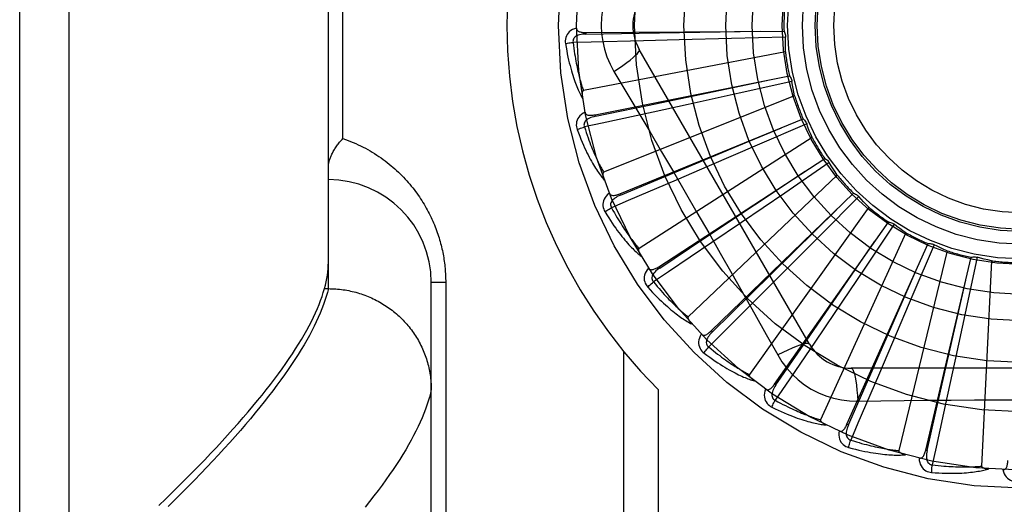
# Model space of a CAD drawing. Header units: inches. Extents: x 0 to 227, y 0 to 147.
# Tile 48 of 256: x 41.785 to 42.383, y 40.743 to 41.038. Entities that reach past the tile are written whole.
import ezdxf

# ---------------------------------------------------------------- set-up
doc = ezdxf.new("R2010")
doc.units = ezdxf.units.IN
doc.header["$LTSCALE"] = 12.466667
doc.header["$MEASUREMENT"] = 0
doc.linetypes.add('HIDDEN', pattern=[0.2, 0.1, -0.1])
doc.layers.add('LEFTHAND_DOOR_ASSEMBLY', color=7, linetype='CONTINUOUS')

msp = doc.modelspace()

# ---------------------------------------------------------------- linework, layer by layer
at = {"layer": 'LEFTHAND_DOOR_ASSEMBLY', "color": 8, "linetype": 'HIDDEN'}
for p, q in [((41.81516, 40.47773), (41.81516, 41.59087)), ((41.78516, 40.50712), (41.78516, 41.56148)), ((41.97266, 40.87427), (41.97266, 41.19432)), ((41.98145, 40.96555), (41.98145, 41.10305)), ((42.1291, 41.02996), (42.24945, 41.03077)), ((42.1291, 41.02996), (42.12911, 41.029)), ((42.18578, 41.02545), (42.16404, 41.02491)), ((42.21757, 41.02628), (42.18578, 41.02545)), ((42.25035, 41.0272), (42.21757, 41.02628)), ((42.26496, 40.84055), (42.16152, 41.01972)), ((42.2503, 41.01831), (42.12759, 40.99466)), ((42.13471, 40.97997), (42.25273, 41.00354)), ((42.14617, 41.00626), (42.15344, 40.99409)), ((42.25428, 41.00021), (42.22227, 40.9931)), ((42.25592, 40.99147), (42.1399, 40.94502)), ((42.22227, 40.9931), (42.19122, 40.98627)), ((42.19122, 40.98627), (42.16996, 40.98162)), ((42.13471, 40.97997), (42.13489, 40.97903)), ((42.14967, 40.93194), (42.26109, 40.97743)), ((42.22833, 40.96384), (42.24794, 40.97208)), ((42.26325, 40.97445), (42.23316, 40.96141)), ((42.26651, 40.96617), (42.16138, 40.89861)), ((42.15003, 40.93106), (42.22833, 40.96384)), ((42.23316, 40.96141), (42.20397, 40.94882)), ((42.17345, 40.88762), (42.27425, 40.95337)), ((42.20397, 40.94882), (42.18398, 40.94024)), ((42.27694, 40.95085), (42.24986, 40.93235)), ((42.2817, 40.94334), (42.19126, 40.8571)), ((42.14967, 40.93194), (42.15003, 40.93106)), ((42.20519, 40.84859), (42.29173, 40.93223)), ((42.24986, 40.93235), (42.22357, 40.91446)), ((42.29484, 40.93027), (42.27175, 40.90698)), ((42.30094, 40.92379), (42.22845, 40.822)), ((42.22357, 40.91446), (42.20557, 40.90226)), ((42.24374, 40.81628), (42.31289, 40.91478)), ((42.31631, 40.91344), (42.29805, 40.88621)), ((42.27175, 40.90698), (42.24932, 40.88444)), ((42.32353, 40.90824), (42.27161, 40.79457)), ((42.28771, 40.79185), (42.33696, 40.90166)), ((42.34058, 40.90099), (42.3278, 40.87079)), ((42.34865, 40.89725), (42.31919, 40.7758)), ((42.33551, 40.77618), (42.36309, 40.89332)), ((42.36677, 40.89335), (42.35994, 40.86128)), ((42.17345, 40.88762), (42.17397, 40.88681)), ((42.3754, 40.89121), (42.36946, 40.76638)), ((42.24932, 40.88444), (42.23395, 40.86904)), ((42.29805, 40.88621), (42.28029, 40.85983)), ((42.04395, 40.87805), (42.03516, 40.87805)), ((42.03516, 40.53768), (42.03516, 40.87805)), ((42.04395, 40.87805), (42.04395, 40.5968)), ((41.96961, 40.87194), (41.97029, 40.87427)), ((41.97029, 40.87427), (41.97266, 40.87427)), ((41.97266, 40.87427), (41.9738, 40.87426)), ((42.3278, 40.87079), (42.31536, 40.84153)), ((42.28029, 40.85983), (42.26812, 40.84181)), ((42.35994, 40.86128), (42.35326, 40.83019)), ((42.20519, 40.84859), (42.20585, 40.8479)), ((42.31536, 40.84153), (42.30681, 40.82152)), ((42.15187, 40.83632), (42.15187, 40.5643)), ((42.35326, 40.83019), (42.34865, 40.80893)), ((42.4971, 40.82597), (42.29022, 40.82597)), ((42.24374, 40.81628), (42.24452, 40.81573)), ((42.17309, 40.81293), (42.17309, 40.5643)), ((42.2942, 40.80594), (42.30837, 40.80615)), ((42.28771, 40.79185), (42.28858, 40.79145)), ((42.33551, 40.77618), (42.33644, 40.77596))]:
    msp.add_line(p, q, dxfattribs=at)
for points in [[(42.14617, 41.06234), (42.14383, 41.05798), (42.1419, 41.05346), (42.14038, 41.04879), (42.13929, 41.04401), (42.13864, 41.03917), (42.13842, 41.0343)], [(42.1234, 41.03265), (42.12211, 41.03222), (42.12095, 41.03171), (42.11993, 41.0311), (42.11904, 41.0304), (42.1183, 41.02962), (42.11769, 41.02877), (42.11723, 41.02785), (42.11689, 41.02689), (42.11669, 41.02592), (42.1166, 41.02496), (42.11661, 41.02407), (42.1167, 41.02321)], [(42.1234, 41.03266), (42.12344, 41.0322), (42.12357, 41.03178), (42.12378, 41.03142), (42.12406, 41.0311), (42.12439, 41.03083), (42.12477, 41.03061), (42.1252, 41.03043), (42.12568, 41.03028), (42.12618, 41.03017), (42.12672, 41.03009), (42.12729, 41.03003), (42.12787, 41.02999), (42.12848, 41.02996), (42.1291, 41.02996)], [(42.12911, 41.029), (42.16138, 41.02949), (42.23525, 41.03069)], [(42.13842, 41.0343), (42.13864, 41.02942), (42.1393, 41.02459), (42.14038, 41.01981), (42.14189, 41.01514), (42.14382, 41.01062), (42.14617, 41.00626)], [(42.24945, 41.03077), (42.24974, 41.03022), (42.24997, 41.02965), (42.25015, 41.02905), (42.25028, 41.02843), (42.25034, 41.02782), (42.25035, 41.0272)], [(42.12911, 41.029), (42.12807, 41.02896), (42.12709, 41.02888), (42.12617, 41.02874), (42.12531, 41.02856), (42.1245, 41.02832), (42.12377, 41.02803), (42.1231, 41.02767), (42.12252, 41.02727), (42.12205, 41.0268), (42.12168, 41.02628), (42.12143, 41.02571), (42.12129, 41.02511), (42.12125, 41.02452), (42.12132, 41.02393)], [(42.16404, 41.02491), (42.13236, 41.02418), (42.12132, 41.02394)], [(42.2503, 41.01831), (42.25026, 41.02054), (42.25026, 41.02276), (42.25029, 41.02498), (42.25035, 41.0272)], [(42.1167, 41.02321), (42.11731, 41.02334), (42.11801, 41.02347), (42.11877, 41.02359), (42.11958, 41.02371), (42.12044, 41.02383), (42.12132, 41.02394)], [(42.1167, 41.02321), (42.11707, 41.02101), (42.11744, 41.01892), (42.11783, 41.01692), (42.11823, 41.01501), (42.11863, 41.0132), (42.11904, 41.01147), (42.11946, 41.00982), (42.11987, 41.00825), (42.1203, 41.00676), (42.12072, 41.00533), (42.12114, 41.00398), (42.12156, 41.00268), (42.12197, 41.00145), (42.12239, 41.00027), (42.1228, 40.99915), (42.1232, 40.99809), (42.1236, 40.99707), (42.124, 40.99611), (42.1244, 40.99519), (42.1248, 40.99432), (42.12519, 40.99349), (42.12557, 40.99271), (42.12595, 40.99196), (42.12632, 40.99125), (42.12669, 40.99058), (42.12706, 40.98994)], [(42.12132, 41.02394), (42.12154, 41.0221), (42.12177, 41.02034), (42.12201, 41.01866), (42.12225, 41.01704), (42.1225, 41.0155), (42.12275, 41.01403), (42.123, 41.01261), (42.12326, 41.01126), (42.12351, 41.00996), (42.12377, 41.00872), (42.12402, 41.00754), (42.12428, 41.0064), (42.12453, 41.00531), (42.12478, 41.00426), (42.12503, 41.00326), (42.12528, 41.0023), (42.12552, 41.00138), (42.12577, 41.0005), (42.126, 40.99966), (42.12624, 40.99885), (42.12647, 40.99807), (42.1267, 40.99733), (42.12693, 40.99662), (42.12715, 40.99594), (42.12737, 40.99528), (42.12759, 40.99466)], [(42.14617, 41.00625), (42.149, 41.00812), (42.15164, 41.00993), (42.15398, 41.01163), (42.15606, 41.01324), (42.15786, 41.01474), (42.15934, 41.0161), (42.16047, 41.0173), (42.16122, 41.01832), (42.16158, 41.01913), (42.16152, 41.01972)], [(42.13489, 40.97903), (42.16648, 40.98562), (42.2388, 41.00078)], [(42.25273, 41.00354), (42.25311, 41.00306), (42.25345, 41.00254), (42.25374, 41.00198), (42.25398, 41.0014), (42.25416, 41.00081), (42.25428, 41.00021)], [(42.25592, 40.99147), (42.25546, 40.99365), (42.25503, 40.99583), (42.25464, 40.99802), (42.25428, 41.00021)], [(42.12759, 40.99466), (42.12743, 40.99459), (42.12729, 40.99449), (42.12718, 40.99436), (42.12709, 40.99419), (42.12701, 40.99401), (42.12696, 40.99381), (42.12691, 40.9936), (42.12688, 40.99338), (42.12685, 40.99314), (42.12683, 40.9929), (42.12682, 40.99265), (42.12682, 40.99239), (42.12683, 40.99212), (42.12684, 40.99184), (42.12686, 40.99156), (42.12688, 40.99126), (42.12691, 40.99095), (42.12695, 40.99063), (42.127, 40.9903), (42.12705, 40.98995)], [(42.15344, 40.99409), (42.16787, 40.96971), (42.17509, 40.95747), (42.18228, 40.94519), (42.18945, 40.9329), (42.19659, 40.92058), (42.2037, 40.90824), (42.21076, 40.89588), (42.21779, 40.8835)], [(42.12859, 40.98153), (42.12741, 40.98087), (42.12637, 40.98014), (42.12548, 40.97935), (42.12474, 40.9785), (42.12416, 40.97759), (42.12373, 40.97664), (42.12344, 40.97565), (42.1233, 40.97465), (42.12328, 40.97365), (42.12338, 40.9727), (42.12355, 40.97182), (42.12381, 40.971)], [(42.13489, 40.97903), (42.13388, 40.97879), (42.13294, 40.97853), (42.13206, 40.97822), (42.13124, 40.97788), (42.1305, 40.97749), (42.12983, 40.97706), (42.12924, 40.97659), (42.12875, 40.97608), (42.12838, 40.97553), (42.12811, 40.97495), (42.12798, 40.97434), (42.12795, 40.97373), (42.12802, 40.97314), (42.1282, 40.97258)], [(42.16996, 40.98162), (42.139, 40.97491), (42.1282, 40.97258)], [(42.12859, 40.98154), (42.12873, 40.9811), (42.12893, 40.98071), (42.1292, 40.98039), (42.12953, 40.98013), (42.12991, 40.97993), (42.13033, 40.97979), (42.13079, 40.97969), (42.13128, 40.97964), (42.1318, 40.97963), (42.13234, 40.97965), (42.13291, 40.97969), (42.13349, 40.97976), (42.13409, 40.97986), (42.13471, 40.97997)], [(42.26109, 40.97743), (42.26157, 40.97702), (42.262, 40.97658), (42.26239, 40.97609), (42.26273, 40.97556), (42.26302, 40.97502), (42.26325, 40.97445)], [(42.12381, 40.971), (42.12438, 40.97124), (42.12504, 40.97149), (42.12576, 40.97176), (42.12654, 40.97203), (42.12736, 40.97231), (42.1282, 40.97258)], [(42.12381, 40.971), (42.12458, 40.96891), (42.12535, 40.96692), (42.12611, 40.96503), (42.12685, 40.96323), (42.12759, 40.96153), (42.12832, 40.95991), (42.12904, 40.95837), (42.12975, 40.95691), (42.13045, 40.95552), (42.13113, 40.9542), (42.1318, 40.95295), (42.13246, 40.95176), (42.1331, 40.95063), (42.13373, 40.94955), (42.13434, 40.94853), (42.13494, 40.94756), (42.13553, 40.94664), (42.13611, 40.94576), (42.13667, 40.94494), (42.13722, 40.94416), (42.13776, 40.94342), (42.13829, 40.94272), (42.1388, 40.94206), (42.1393, 40.94144), (42.13979, 40.94084), (42.14027, 40.94029)], [(42.1282, 40.97258), (42.12877, 40.97082), (42.12933, 40.96914), (42.12988, 40.96753), (42.13042, 40.96599), (42.13096, 40.96452), (42.13148, 40.96312), (42.132, 40.96178), (42.1325, 40.9605), (42.133, 40.95928), (42.13349, 40.95811), (42.13396, 40.95699), (42.13443, 40.95592), (42.13488, 40.9549), (42.13533, 40.95392), (42.13576, 40.95298), (42.13619, 40.95209), (42.1366, 40.95123), (42.137, 40.95041), (42.1374, 40.94963), (42.13778, 40.94888), (42.13816, 40.94816), (42.13852, 40.94747), (42.13888, 40.94682), (42.13923, 40.94619), (42.13957, 40.94559), (42.1399, 40.94502)], [(42.26651, 40.96617), (42.26565, 40.96823), (42.26482, 40.97029), (42.26402, 40.97236), (42.26325, 40.97445)], [(41.97266, 40.94795), (41.97267, 40.94835), (41.97269, 40.94876), (41.97272, 40.94918), (41.97277, 40.94961), (41.97284, 40.95005), (41.97292, 40.9505), (41.97301, 40.95096), (41.97312, 40.95143), (41.97324, 40.95191), (41.97338, 40.9524), (41.97354, 40.95289), (41.97371, 40.95339), (41.9739, 40.9539), (41.97411, 40.95442), (41.97433, 40.95495), (41.97457, 40.95548), (41.97482, 40.95601), (41.97509, 40.95655), (41.97538, 40.9571), (41.97568, 40.95765), (41.976, 40.9582), (41.97633, 40.95876), (41.97668, 40.95932), (41.97704, 40.95989), (41.97742, 40.96045), (41.97781, 40.96102), (41.97822, 40.96159), (41.97864, 40.96216), (41.97908, 40.96272), (41.97953, 40.96329), (41.97999, 40.96386), (41.98046, 40.96442), (41.98095, 40.96499), (41.98145, 40.96555)], [(41.98145, 40.96555), (41.98305, 40.96498), (41.98463, 40.96439), (41.98619, 40.96378), (41.98774, 40.96313), (41.98926, 40.96247), (41.99077, 40.96178), (41.99225, 40.96106), (41.99372, 40.96032), (41.99517, 40.95957), (41.99659, 40.95879), (41.99799, 40.95799), (41.99937, 40.95717), (42.00073, 40.95633), (42.00206, 40.95547), (42.00338, 40.9546), (42.00467, 40.95371), (42.00593, 40.9528), (42.00718, 40.95188), (42.0084, 40.95094), (42.00959, 40.94999), (42.01077, 40.94902), (42.01192, 40.94805), (42.01304, 40.94706), (42.01415, 40.94606), (42.01523, 40.94504), (42.01628, 40.94402), (42.01732, 40.94299), (42.01833, 40.94195), (42.01932, 40.9409), (42.02028, 40.93984), (42.02122, 40.93877), (42.02214, 40.9377), (42.02304, 40.93662), (42.02391, 40.93554), (42.02477, 40.93444), (42.0256, 40.93335), (42.02641, 40.93225), (42.0272, 40.93114), (42.02796, 40.93003), (42.02871, 40.92891), (42.02943, 40.92779), (42.03014, 40.92667), (42.03082, 40.92555), (42.03148, 40.92442), (42.03213, 40.92329), (42.03275, 40.92216), (42.03336, 40.92102), (42.03394, 40.91989), (42.03451, 40.91875), (42.03506, 40.91761), (42.03559, 40.91647), (42.0361, 40.91533), (42.0366, 40.91418), (42.03707, 40.91304), (42.03753, 40.9119), (42.03797, 40.91077), (42.03839, 40.90963), (42.03879, 40.9085), (42.03918, 40.90737), (42.03954, 40.90625), (42.0399, 40.90513), (42.04023, 40.90401), (42.04055, 40.9029), (42.04085, 40.90179), (42.04113, 40.90069), (42.04141, 40.89959), (42.04166, 40.89849), (42.0419, 40.8974), (42.04213, 40.89631), (42.04234, 40.89522), (42.04254, 40.89414), (42.04272, 40.89306), (42.04289, 40.89198), (42.04305, 40.8909), (42.04319, 40.88983), (42.04333, 40.88876), (42.04344, 40.88769), (42.04355, 40.88662), (42.04364, 40.88555), (42.04372, 40.88449), (42.04379, 40.88343), (42.04385, 40.88236), (42.04389, 40.8813), (42.04392, 40.88022), (42.04394, 40.87914), (42.04395, 40.87805)], [(42.27425, 40.95337), (42.27479, 40.95306), (42.2753, 40.9527), (42.27578, 40.95229), (42.27621, 40.95184), (42.2766, 40.95136), (42.27694, 40.95085)], [(42.2817, 40.94334), (42.28047, 40.94519), (42.27926, 40.94706), (42.27808, 40.94895), (42.27694, 40.95085)], [(42.1399, 40.94502), (42.13975, 40.94493), (42.13964, 40.9448), (42.13955, 40.94465), (42.1395, 40.94447), (42.13946, 40.94427), (42.13944, 40.94407), (42.13943, 40.94385), (42.13944, 40.94363), (42.13946, 40.94339), (42.13949, 40.94315), (42.13953, 40.9429), (42.13958, 40.94265), (42.13963, 40.94238), (42.13969, 40.94211), (42.13977, 40.94184), (42.13985, 40.94155), (42.13994, 40.94125), (42.14003, 40.94094), (42.14013, 40.94066), (42.14023, 40.94038)], [(42.17397, 40.88681), (42.20085, 40.90467), (42.26235, 40.94562)], [(42.18398, 40.94024), (42.15484, 40.92779), (42.14468, 40.92346)], [(42.14337, 40.93232), (42.14233, 40.93145), (42.14145, 40.93054), (42.14073, 40.92959), (42.14016, 40.92862), (42.13976, 40.92762), (42.13951, 40.9266), (42.13943, 40.92557), (42.13947, 40.92456), (42.13965, 40.92358), (42.13992, 40.92266), (42.14025, 40.92183), (42.14066, 40.92107)], [(42.14337, 40.93233), (42.14358, 40.93192), (42.14385, 40.93158), (42.14418, 40.93132), (42.14456, 40.93112), (42.14496, 40.931), (42.1454, 40.93094), (42.14587, 40.93093), (42.14636, 40.93097), (42.14688, 40.93106), (42.14741, 40.93118), (42.14796, 40.93133), (42.14851, 40.93151), (42.14909, 40.93172), (42.14967, 40.93194)], [(42.15003, 40.93105), (42.14908, 40.93063), (42.1482, 40.93019), (42.1474, 40.92973), (42.14666, 40.92923), (42.146, 40.92871), (42.14543, 40.92816), (42.14494, 40.92759), (42.14456, 40.927), (42.14429, 40.92639), (42.14414, 40.92577), (42.14412, 40.92515), (42.14421, 40.92454), (42.1444, 40.92398), (42.14468, 40.92346)], [(42.29173, 40.93223), (42.29232, 40.93203), (42.29288, 40.93178), (42.29342, 40.93147), (42.29394, 40.93111), (42.29441, 40.93071), (42.29484, 40.93027)], [(42.30094, 40.92379), (42.29937, 40.92538), (42.29784, 40.92699), (42.29632, 40.92862), (42.29484, 40.93027)], [(42.14066, 40.92107), (42.14118, 40.92141), (42.14178, 40.92179), (42.14244, 40.92219), (42.14315, 40.92261), (42.14391, 40.92304), (42.14468, 40.92346)], [(42.14468, 40.92346), (42.14557, 40.92184), (42.14644, 40.92029), (42.14728, 40.91881), (42.14811, 40.91741), (42.14891, 40.91607), (42.14969, 40.91479), (42.15045, 40.91357), (42.15119, 40.91241), (42.15191, 40.9113), (42.15261, 40.91025), (42.15329, 40.90924), (42.15395, 40.90828), (42.15459, 40.90736), (42.15521, 40.90648), (42.15581, 40.90565), (42.1564, 40.90485), (42.15696, 40.90408), (42.15752, 40.90336), (42.15805, 40.90266), (42.15857, 40.902), (42.15908, 40.90136), (42.15956, 40.90076), (42.16004, 40.90018), (42.1605, 40.89963), (42.16095, 40.89911), (42.16138, 40.89861)], [(42.14066, 40.92107), (42.14182, 40.91917), (42.14295, 40.91736), (42.14405, 40.91565), (42.14513, 40.91402), (42.14617, 40.91249), (42.1472, 40.91104), (42.1482, 40.90966), (42.14917, 40.90836), (42.15011, 40.90713), (42.15103, 40.90597), (42.15193, 40.90486), (42.1528, 40.90382), (42.15364, 40.90283), (42.15446, 40.90189), (42.15526, 40.901), (42.15603, 40.90016), (42.15679, 40.89937), (42.15752, 40.89862), (42.15823, 40.89792), (42.15891, 40.89726), (42.15958, 40.89663), (42.16023, 40.89605), (42.16086, 40.89549), (42.16147, 40.89498), (42.16206, 40.89449), (42.16264, 40.89403)], [(42.20585, 40.8479), (42.22886, 40.87053), (42.2815, 40.92237)], [(42.31289, 40.91478), (42.3135, 40.9147), (42.3141, 40.91456), (42.3147, 40.91436), (42.31527, 40.9141), (42.31581, 40.9138), (42.31631, 40.91344)], [(42.32353, 40.90824), (42.32169, 40.90951), (42.31988, 40.91079), (42.31808, 40.91211), (42.31631, 40.91344)], [(42.20557, 40.90226), (42.17931, 40.88452), (42.17015, 40.87834)], [(42.24452, 40.81573), (42.26284, 40.8423), (42.30471, 40.90317)], [(42.33696, 40.90166), (42.33758, 40.90169), (42.3382, 40.90166), (42.33882, 40.90158), (42.33943, 40.90144), (42.34002, 40.90124), (42.34058, 40.90099)], [(42.34865, 40.89725), (42.34661, 40.89814), (42.34458, 40.89906), (42.34257, 40.90001), (42.34058, 40.90099)], [(42.16138, 40.89861), (42.16126, 40.89849), (42.16116, 40.89835), (42.16111, 40.89818), (42.16109, 40.89799), (42.16109, 40.89779), (42.16111, 40.89759), (42.16114, 40.89737), (42.1612, 40.89715), (42.16126, 40.89693), (42.16133, 40.8967), (42.16142, 40.89646), (42.16151, 40.89622), (42.16162, 40.89597), (42.16173, 40.89572), (42.16185, 40.89546), (42.16199, 40.89519), (42.16213, 40.89492), (42.16228, 40.89463), (42.16245, 40.89434), (42.16264, 40.89403)], [(42.36309, 40.89332), (42.36369, 40.89347), (42.36431, 40.89357), (42.36493, 40.8936), (42.36556, 40.89357), (42.36617, 40.89349), (42.36677, 40.89335)], [(42.3754, 40.89121), (42.37323, 40.8917), (42.37106, 40.89222), (42.36891, 40.89277), (42.36677, 40.89335)], [(41.97029, 40.87427), (41.97085, 40.8764), (41.97133, 40.87848), (41.97174, 40.88053), (41.97207, 40.88255), (41.97233, 40.88453), (41.97251, 40.88647), (41.97262, 40.88838), (41.97266, 40.89025)], [(42.16719, 40.8868), (42.16748, 40.88644), (42.16781, 40.88616), (42.16818, 40.88596), (42.16859, 40.88585), (42.16901, 40.8858), (42.16945, 40.88582), (42.16991, 40.8859), (42.17039, 40.88604), (42.17088, 40.88622), (42.17138, 40.88644), (42.17188, 40.88669), (42.1724, 40.88698), (42.17292, 40.88728), (42.17345, 40.88762)], [(42.28858, 40.79145), (42.30154, 40.82101), (42.33113, 40.88871)], [(42.16719, 40.8868), (42.16634, 40.88574), (42.16565, 40.88468), (42.16511, 40.88362), (42.16475, 40.88255), (42.16454, 40.88149), (42.16449, 40.88045), (42.1646, 40.87942), (42.16484, 40.87843), (42.16519, 40.87751), (42.16563, 40.87666), (42.16612, 40.8759), (42.16666, 40.87524)], [(42.17397, 40.88681), (42.17312, 40.88622), (42.17234, 40.88562), (42.17164, 40.88501), (42.17101, 40.88439), (42.17046, 40.88375), (42.17, 40.88311), (42.16963, 40.88245), (42.16937, 40.88179), (42.16922, 40.88114), (42.16919, 40.88051), (42.16929, 40.87989), (42.16949, 40.87931), (42.16978, 40.8788), (42.17016, 40.87834)], [(42.21779, 40.8835), (42.23176, 40.85875), (42.2387, 40.84641), (42.24563, 40.83399)], [(42.16666, 40.87524), (42.16711, 40.87567), (42.16762, 40.87615), (42.16819, 40.87667), (42.16881, 40.87721), (42.16948, 40.87778), (42.17015, 40.87834)], [(42.16666, 40.87524), (42.16816, 40.87359), (42.16961, 40.87202), (42.17102, 40.87055), (42.17238, 40.86916), (42.1737, 40.86785), (42.17498, 40.86662), (42.17622, 40.86546), (42.17742, 40.86437), (42.17858, 40.86334), (42.17971, 40.86237), (42.18079, 40.86145), (42.18185, 40.86059), (42.18286, 40.85978), (42.18385, 40.85901), (42.1848, 40.85829), (42.18571, 40.85761), (42.1866, 40.85698), (42.18746, 40.85638), (42.18829, 40.85583), (42.18909, 40.85531), (42.18987, 40.85482), (42.19062, 40.85437), (42.19134, 40.85395), (42.19203, 40.85355), (42.19271, 40.85318), (42.19336, 40.85284)], [(42.17015, 40.87834), (42.17133, 40.87692), (42.17248, 40.87556), (42.17359, 40.87427), (42.17466, 40.87305), (42.17571, 40.87188), (42.17671, 40.87078), (42.17769, 40.86973), (42.17864, 40.86873), (42.17955, 40.86777), (42.18044, 40.86687), (42.1813, 40.86601), (42.18213, 40.86519), (42.18293, 40.86441), (42.18371, 40.86367), (42.18446, 40.86296), (42.18518, 40.86228), (42.18589, 40.86164), (42.18657, 40.86103), (42.18722, 40.86045), (42.18786, 40.8599), (42.18847, 40.85937), (42.18907, 40.85887), (42.18964, 40.85839), (42.1902, 40.85794), (42.19074, 40.85751), (42.19126, 40.8571)], [(42.33644, 40.77596), (42.34357, 40.80743), (42.35982, 40.8795)], [(41.8696, 40.74238), (41.87387, 40.7465), (41.87804, 40.75058), (41.88212, 40.7546), (41.88611, 40.75858), (41.89001, 40.76252), (41.89381, 40.76641), (41.89753, 40.77025), (41.90115, 40.77405), (41.90468, 40.77781), (41.90812, 40.78152), (41.91146, 40.78518), (41.91472, 40.7888), (41.91789, 40.79237), (41.92096, 40.79589), (41.92395, 40.79938), (41.92684, 40.80281), (41.92965, 40.8062), (41.93236, 40.80955), (41.93498, 40.81285), (41.93752, 40.81611), (41.93996, 40.81932), (41.94232, 40.82248), (41.94459, 40.82561), (41.94676, 40.82868), (41.94885, 40.83172), (41.95085, 40.83471), (41.95276, 40.83765), (41.95459, 40.84055), (41.95632, 40.84341), (41.95797, 40.84622), (41.95952, 40.84899), (41.961, 40.85171), (41.96238, 40.85439), (41.96367, 40.85703), (41.96488, 40.85962), (41.966, 40.86217), (41.96703, 40.86468), (41.96798, 40.86714), (41.96884, 40.86956), (41.96961, 40.87194)], [(41.97266, 40.87427), (41.97205, 40.87191), (41.97135, 40.8695), (41.97057, 40.86705), (41.9697, 40.86456), (41.96874, 40.86202), (41.96769, 40.85944), (41.96655, 40.85682), (41.96533, 40.85415), (41.96401, 40.85144), (41.96261, 40.84869), (41.96112, 40.84589), (41.95955, 40.84305), (41.95788, 40.84016), (41.95613, 40.83724), (41.95429, 40.83426), (41.95236, 40.83125), (41.95034, 40.82819), (41.94823, 40.82509), (41.94603, 40.82194), (41.94375, 40.81875), (41.94138, 40.81552), (41.93891, 40.81224), (41.93636, 40.80892), (41.93373, 40.80556), (41.931, 40.80215), (41.92818, 40.7987), (41.92527, 40.79521), (41.92228, 40.79167), (41.9192, 40.78809), (41.91602, 40.78447), (41.91276, 40.7808), (41.90941, 40.77709), (41.90597, 40.77334), (41.90245, 40.76955), (41.89883, 40.76571), (41.89513, 40.76183), (41.89133, 40.75791), (41.88745, 40.75395), (41.88348, 40.74994), (41.87942, 40.7459), (41.87527, 40.74181)], [(41.9738, 40.87426), (41.97493, 40.87423), (41.97606, 40.87418), (41.97718, 40.87411), (41.97831, 40.87402), (41.97943, 40.87391), (41.98055, 40.87378), (41.98167, 40.87363), (41.98278, 40.87346), (41.9839, 40.87328), (41.985, 40.87307), (41.98611, 40.87284), (41.98721, 40.87259), (41.9883, 40.87233), (41.98939, 40.87204), (41.99048, 40.87173), (41.99155, 40.87141), (41.99263, 40.87107), (41.99369, 40.8707), (41.99475, 40.87032), (41.9958, 40.86992), (41.99685, 40.8695), (41.99788, 40.86907), (41.99891, 40.86861), (41.99993, 40.86814), (42.00094, 40.86765), (42.00194, 40.86714), (42.00294, 40.86661), (42.00392, 40.86607), (42.00489, 40.86551), (42.00585, 40.86493), (42.0068, 40.86433), (42.00774, 40.86372), (42.00867, 40.86309), (42.00959, 40.86245), (42.01049, 40.86179), (42.01138, 40.86111), (42.01226, 40.86042), (42.01313, 40.85971), (42.01398, 40.85899), (42.01482, 40.85825), (42.01565, 40.8575), (42.01646, 40.85673), (42.01726, 40.85595), (42.01804, 40.85516), (42.01881, 40.85435), (42.01956, 40.85352), (42.0203, 40.85269), (42.02102, 40.85184), (42.02173, 40.85098), (42.02242, 40.85011), (42.02309, 40.84922), (42.02375, 40.84832), (42.02439, 40.84741), (42.02502, 40.84649), (42.02563, 40.84556), (42.02622, 40.84462), (42.02679, 40.84367), (42.02734, 40.84271), (42.02788, 40.84174), (42.0284, 40.84076), (42.0289, 40.83977), (42.02939, 40.83877), (42.02985, 40.83776), (42.0303, 40.83675), (42.03072, 40.83572), (42.03113, 40.83469), (42.03152, 40.83366), (42.03189, 40.83261), (42.03224, 40.83156), (42.03257, 40.83051), (42.03288, 40.82944), (42.03318, 40.82838), (42.03345, 40.82731), (42.0337, 40.82623), (42.03393, 40.82515), (42.03415, 40.82406), (42.03434, 40.82297), (42.03451, 40.82188), (42.03466, 40.82079), (42.03479, 40.81969), (42.03491, 40.81859), (42.035, 40.81749), (42.03507, 40.81639), (42.03512, 40.81528), (42.03515, 40.81418), (42.03516, 40.81307)], [(42.23395, 40.86904), (42.21153, 40.84666), (42.20371, 40.83886)], [(42.19126, 40.8571), (42.19116, 40.85696), (42.1911, 40.8568), (42.19108, 40.85663), (42.19109, 40.85644), (42.19113, 40.85625), (42.19118, 40.85605), (42.19126, 40.85584), (42.19135, 40.85564), (42.19145, 40.85543), (42.19157, 40.85522), (42.1917, 40.855), (42.19184, 40.85478), (42.19199, 40.85455), (42.19215, 40.85433), (42.19232, 40.8541), (42.1925, 40.85386), (42.19269, 40.85362), (42.1929, 40.85337), (42.19312, 40.85311), (42.19335, 40.85285)], [(42.1992, 40.8466), (42.19856, 40.8454), (42.19808, 40.84423), (42.19776, 40.84309), (42.1976, 40.84197), (42.1976, 40.84089), (42.19775, 40.83986), (42.19805, 40.83887), (42.19847, 40.83795), (42.19899, 40.8371), (42.19959, 40.83635), (42.20021, 40.8357), (42.20087, 40.83515)], [(42.1992, 40.84661), (42.19955, 40.84631), (42.19992, 40.84609), (42.20033, 40.84597), (42.20075, 40.84593), (42.20117, 40.84597), (42.2016, 40.84607), (42.20204, 40.84624), (42.20248, 40.84646), (42.20293, 40.84673), (42.20337, 40.84704), (42.20382, 40.84739), (42.20428, 40.84776), (42.20473, 40.84816), (42.20519, 40.84859)], [(42.20585, 40.8479), (42.20513, 40.84716), (42.20448, 40.84642), (42.2039, 40.84569), (42.2034, 40.84496), (42.20299, 40.84423), (42.20266, 40.84351), (42.20242, 40.8428), (42.20228, 40.8421), (42.20226, 40.84144), (42.20235, 40.84081), (42.20257, 40.84022), (42.20287, 40.83969), (42.20326, 40.83924), (42.20371, 40.83886)], [(42.26812, 40.84181), (42.25033, 40.81558), (42.24413, 40.80645)], [(42.26496, 40.84055), (42.2645, 40.84089), (42.26365, 40.84099), (42.26246, 40.84087), (42.26093, 40.84052), (42.25907, 40.83995), (42.25688, 40.83916), (42.25441, 40.83815), (42.25168, 40.83695), (42.24872, 40.83554), (42.24563, 40.83399)], [(42.20087, 40.83515), (42.20122, 40.83566), (42.20164, 40.83623), (42.2021, 40.83685), (42.20261, 40.8375), (42.20315, 40.83818), (42.20371, 40.83886)], [(42.20087, 40.83515), (42.20265, 40.83381), (42.20437, 40.83255), (42.20603, 40.83137), (42.20763, 40.83027), (42.20917, 40.82923), (42.21066, 40.82827), (42.2121, 40.82736), (42.21349, 40.82651), (42.21482, 40.82572), (42.21611, 40.82498), (42.21735, 40.82429), (42.21855, 40.82365), (42.2197, 40.82304), (42.22081, 40.82247), (42.22188, 40.82194), (42.22291, 40.82145), (42.2239, 40.821), (42.22486, 40.82057), (42.22578, 40.82018), (42.22666, 40.81983), (42.22752, 40.8195), (42.22834, 40.81919), (42.22913, 40.81891), (42.22988, 40.81866), (42.23062, 40.81843), (42.23132, 40.81822)], [(42.20371, 40.83886), (42.20514, 40.83769), (42.20652, 40.83657), (42.20785, 40.83552), (42.20914, 40.83452), (42.21038, 40.83357), (42.21158, 40.83268), (42.21274, 40.83183), (42.21386, 40.83102), (42.21494, 40.83026), (42.21598, 40.82954), (42.21698, 40.82886), (42.21795, 40.82821), (42.21889, 40.8276), (42.21979, 40.82701), (42.22066, 40.82646), (42.2215, 40.82594), (42.22232, 40.82544), (42.2231, 40.82497), (42.22385, 40.82452), (42.22458, 40.8241), (42.22529, 40.8237), (42.22597, 40.82332), (42.22662, 40.82296), (42.22725, 40.82262), (42.22786, 40.8223), (42.22845, 40.822)], [(42.24563, 40.83399), (42.24823, 40.82979), (42.25117, 40.82587), (42.25444, 40.82223), (42.25802, 40.8189), (42.26189, 40.81591), (42.26602, 40.81327), (42.27036, 40.81101), (42.2749, 40.80915), (42.27958, 40.80771), (42.28437, 40.80668), (42.28925, 40.80609), (42.2942, 40.80594)], [(42.22845, 40.822), (42.22838, 40.82184), (42.22835, 40.82167), (42.22836, 40.8215), (42.22841, 40.82132), (42.22848, 40.82113), (42.22858, 40.82095), (42.22869, 40.82076), (42.22882, 40.82058), (42.22896, 40.82039), (42.22912, 40.82021), (42.22928, 40.82002), (42.22946, 40.81983), (42.22965, 40.81964), (42.22985, 40.81944), (42.23006, 40.81925), (42.23028, 40.81905), (42.23052, 40.81884), (42.23077, 40.81864), (42.23101, 40.81845), (42.23124, 40.81827)], [(42.30681, 40.82152), (42.29432, 40.79241), (42.28995, 40.78226)], [(42.29022, 40.82597), (42.29074, 40.82574), (42.29126, 40.82506), (42.29175, 40.82396), (42.29221, 40.82247), (42.29265, 40.82056), (42.29306, 40.81827), (42.29342, 40.81563), (42.29374, 40.81266), (42.294, 40.8094), (42.2942, 40.80594)], [(42.23823, 40.81319), (42.23863, 40.81297), (42.23904, 40.81283), (42.23946, 40.81279), (42.23988, 40.81283), (42.24029, 40.81294), (42.24069, 40.81313), (42.24109, 40.81337), (42.24148, 40.81368), (42.24187, 40.81402), (42.24225, 40.81442), (42.24263, 40.81484), (42.243, 40.81529), (42.24337, 40.81577), (42.24374, 40.81628)], [(42.24452, 40.81573), (42.24395, 40.81486), (42.24345, 40.81401), (42.24303, 40.81319), (42.24267, 40.81237), (42.2424, 40.81158), (42.24222, 40.81081), (42.24212, 40.81006), (42.24211, 40.80936), (42.24222, 40.8087), (42.24243, 40.8081), (42.24275, 40.80756), (42.24315, 40.8071), (42.24361, 40.80673), (42.24413, 40.80644)], [(42.03516, 40.81307), (42.03463, 40.81074), (42.03402, 40.80835), (42.03331, 40.80593), (42.03252, 40.80346), (42.03163, 40.80095), (42.03066, 40.79839), (42.02959, 40.7958), (42.02844, 40.79315), (42.0272, 40.79047), (42.02587, 40.78774), (42.02444, 40.78497), (42.02293, 40.78215), (42.02133, 40.77929), (42.01964, 40.77638), (42.01786, 40.77344), (42.01598, 40.77044), (42.01402, 40.76741), (42.01197, 40.76433), (42.00982, 40.76121), (42.00759, 40.75804), (42.00526, 40.75483), (42.00285, 40.75157), (42.00034, 40.74827), (41.99775, 40.74493), (41.99506, 40.74154)], [(42.23823, 40.81319), (42.23783, 40.81189), (42.23759, 40.81066), (42.23749, 40.80947), (42.23754, 40.80834), (42.23774, 40.80728), (42.23809, 40.80629), (42.23857, 40.80538), (42.23916, 40.80455), (42.23983, 40.80383), (42.24056, 40.8032), (42.24129, 40.80268), (42.24204, 40.80227)], [(42.24204, 40.80227), (42.24229, 40.80283), (42.24259, 40.80347), (42.24293, 40.80416), (42.2433, 40.8049), (42.24371, 40.80567), (42.24413, 40.80645)], [(42.24413, 40.80645), (42.24575, 40.80556), (42.24732, 40.80473), (42.24883, 40.80394), (42.25028, 40.80321), (42.25168, 40.80251), (42.25303, 40.80186), (42.25433, 40.80125), (42.25558, 40.80067), (42.25678, 40.80013), (42.25794, 40.79962), (42.25906, 40.79913), (42.26013, 40.79868), (42.26117, 40.79826), (42.26216, 40.79786), (42.26312, 40.79748), (42.26405, 40.79712), (42.26494, 40.79679), (42.2658, 40.79647), (42.26662, 40.79618), (42.26742, 40.7959), (42.26819, 40.79564), (42.26892, 40.7954), (42.26964, 40.79517), (42.27032, 40.79495), (42.27098, 40.79475), (42.27161, 40.79457)], [(42.30837, 40.80615), (42.3367, 40.80646), (42.35091, 40.80659), (42.36514, 40.80668), (42.37937, 40.80675), (42.39361, 40.80677), (42.40785, 40.80675), (42.42209, 40.80669), (42.43632, 40.8066)], [(42.34865, 40.80893), (42.34189, 40.77798), (42.33952, 40.76719)], [(42.24204, 40.80227), (42.24404, 40.80129), (42.24597, 40.80038), (42.24782, 40.79953), (42.2496, 40.79875), (42.25132, 40.79803), (42.25296, 40.79736), (42.25455, 40.79674), (42.25607, 40.79617), (42.25753, 40.79565), (42.25893, 40.79516), (42.26028, 40.79472), (42.26158, 40.79431), (42.26282, 40.79394), (42.26402, 40.79359), (42.26517, 40.79327), (42.26628, 40.79298), (42.26734, 40.79272), (42.26836, 40.79249), (42.26933, 40.79228), (42.27027, 40.7921), (42.27117, 40.79193), (42.27203, 40.79179), (42.27286, 40.79167), (42.27365, 40.79156), (42.27442, 40.79147), (42.27515, 40.7914)], [(42.27161, 40.79457), (42.27157, 40.7944), (42.27157, 40.79423), (42.27162, 40.79406), (42.2717, 40.79389), (42.27181, 40.79373), (42.27194, 40.79356), (42.27208, 40.7934), (42.27224, 40.79325), (42.27242, 40.79309), (42.27261, 40.79293), (42.27281, 40.79278), (42.27302, 40.79263), (42.27324, 40.79248), (42.27347, 40.79232), (42.27372, 40.79217), (42.27397, 40.79202), (42.27424, 40.79187), (42.27452, 40.79171), (42.27482, 40.79156), (42.27514, 40.7914)], [(42.28288, 40.78777), (42.28332, 40.78763), (42.28375, 40.78757), (42.28417, 40.78761), (42.28458, 40.78773), (42.28495, 40.78792), (42.28531, 40.78818), (42.28566, 40.78849), (42.28599, 40.78886), (42.2863, 40.78928), (42.2866, 40.78973), (42.28689, 40.79022), (42.28717, 40.79074), (42.28744, 40.79128), (42.28771, 40.79185)], [(42.28858, 40.79145), (42.28819, 40.79049), (42.28786, 40.78957), (42.28759, 40.78867), (42.2874, 40.78781), (42.28729, 40.78698), (42.28725, 40.78619), (42.28729, 40.78544), (42.28742, 40.78474), (42.28765, 40.78412), (42.28797, 40.78357), (42.28839, 40.7831), (42.28887, 40.78272), (42.28939, 40.78244), (42.28995, 40.78226)], [(42.28289, 40.78777), (42.28274, 40.78642), (42.28273, 40.78516), (42.28286, 40.78397), (42.28313, 40.78288), (42.28352, 40.78188), (42.28405, 40.78097), (42.28469, 40.78017), (42.28543, 40.77947), (42.28623, 40.77888), (42.28706, 40.7784), (42.28788, 40.77803), (42.28869, 40.77776)], [(42.28869, 40.77776), (42.28883, 40.77837), (42.289, 40.77905), (42.28921, 40.7798), (42.28943, 40.78059), (42.28968, 40.78142), (42.28995, 40.78226)], [(42.28995, 40.78226), (42.29171, 40.7817), (42.29341, 40.78118), (42.29504, 40.7807), (42.29661, 40.78025), (42.29811, 40.77983), (42.29956, 40.77945), (42.30095, 40.77909), (42.30229, 40.77876), (42.30357, 40.77845), (42.30481, 40.77817), (42.30599, 40.77791), (42.30714, 40.77767), (42.30823, 40.77745), (42.30929, 40.77724), (42.3103, 40.77705), (42.31128, 40.77688), (42.31221, 40.77672), (42.31312, 40.77657), (42.31398, 40.77644), (42.31482, 40.77632), (42.31562, 40.77621), (42.31639, 40.77611), (42.31713, 40.77602), (42.31785, 40.77594), (42.31853, 40.77587), (42.31919, 40.7758)], [(42.28869, 40.77776), (42.29084, 40.77718), (42.29291, 40.77665), (42.29489, 40.77617), (42.29679, 40.77574), (42.2986, 40.77536), (42.30035, 40.77501), (42.30202, 40.7747), (42.30362, 40.77443), (42.30515, 40.7742), (42.30662, 40.77399), (42.30803, 40.77381), (42.30938, 40.77365), (42.31068, 40.77352), (42.31192, 40.77341), (42.31311, 40.77331), (42.31425, 40.77324), (42.31534, 40.77318), (42.31638, 40.77315), (42.31738, 40.77313), (42.31834, 40.77312), (42.31925, 40.77313), (42.32013, 40.77316), (42.32096, 40.77319), (42.32176, 40.77324), (42.32253, 40.77329), (42.32326, 40.77336)], [(42.31919, 40.7758), (42.31918, 40.77563), (42.31921, 40.77546), (42.31929, 40.77531), (42.3194, 40.77516), (42.31954, 40.77501), (42.3197, 40.77488), (42.31987, 40.77475), (42.32006, 40.77462), (42.32026, 40.7745), (42.32047, 40.77439), (42.3207, 40.77427), (42.32093, 40.77416), (42.32118, 40.77406), (42.32144, 40.77395), (42.32171, 40.77385), (42.32199, 40.77375), (42.32228, 40.77365), (42.32259, 40.77355), (42.32288, 40.77346), (42.32316, 40.77338)], [(42.33154, 40.77127), (42.332, 40.7712), (42.33243, 40.77123), (42.33284, 40.77135), (42.33321, 40.77154), (42.33355, 40.7718), (42.33385, 40.77212), (42.33413, 40.77249), (42.33438, 40.77292), (42.33461, 40.77339), (42.33482, 40.77389), (42.33501, 40.77443), (42.33519, 40.77499), (42.33535, 40.77557), (42.33551, 40.77618)], [(42.33644, 40.77596), (42.33623, 40.77494), (42.33608, 40.77397), (42.336, 40.77304), (42.33597, 40.77216), (42.33601, 40.77132), (42.33613, 40.77053), (42.33631, 40.7698), (42.33657, 40.76914), (42.33691, 40.76857), (42.33733, 40.7681), (42.33783, 40.76772), (42.33837, 40.76744), (42.33894, 40.76726), (42.33953, 40.76719)], [(42.33154, 40.77126), (42.33165, 40.76991), (42.33189, 40.76867), (42.33224, 40.76753), (42.3327, 40.7665), (42.33329, 40.7656), (42.33397, 40.76481), (42.33476, 40.76414), (42.33561, 40.76359), (42.33651, 40.76316), (42.33741, 40.76285), (42.33829, 40.76264), (42.33914, 40.76253)], [(42.38244, 40.76426), (42.3829, 40.76429), (42.38332, 40.76439), (42.3837, 40.76459), (42.38403, 40.76485), (42.38431, 40.76516), (42.38455, 40.76554), (42.38475, 40.76596), (42.38492, 40.76643), (42.38506, 40.76693), (42.38517, 40.76746), (42.38525, 40.76802), (42.38532, 40.76861), (42.38537, 40.76921), (42.38541, 40.76983)], [(42.33914, 40.76253), (42.33916, 40.76315), (42.3392, 40.76386), (42.33926, 40.76463), (42.33933, 40.76545), (42.33942, 40.76631), (42.33952, 40.76719)], [(42.33914, 40.76253), (42.34136, 40.76237), (42.34349, 40.76224), (42.34552, 40.76215), (42.34747, 40.76208), (42.34933, 40.76205), (42.3511, 40.76204), (42.3528, 40.76205), (42.35443, 40.76209), (42.35598, 40.76215), (42.35746, 40.76222), (42.35888, 40.76231), (42.36023, 40.76241), (42.36153, 40.76253), (42.36277, 40.76265), (42.36396, 40.76278), (42.36509, 40.76293), (42.36617, 40.76308), (42.3672, 40.76324), (42.36819, 40.76341), (42.36913, 40.76359), (42.37002, 40.76377), (42.37088, 40.76396), (42.37169, 40.76415), (42.37247, 40.76435), (42.37321, 40.76455), (42.37391, 40.76475)], [(42.33952, 40.76719), (42.34136, 40.76698), (42.34313, 40.76678), (42.34482, 40.76662), (42.34644, 40.76647), (42.348, 40.76635), (42.34949, 40.76624), (42.35092, 40.76616), (42.3523, 40.76608), (42.35362, 40.76603), (42.35489, 40.76598), (42.3561, 40.76595), (42.35727, 40.76593), (42.35839, 40.76592), (42.35946, 40.76592), (42.36049, 40.76593), (42.36148, 40.76594), (42.36243, 40.76596), (42.36335, 40.76599), (42.36422, 40.76602), (42.36507, 40.76606), (42.36587, 40.7661), (42.36665, 40.76615), (42.3674, 40.7662), (42.36811, 40.76626), (42.3688, 40.76632), (42.36946, 40.76638)], [(42.36946, 40.76638), (42.36948, 40.76621), (42.36954, 40.76605), (42.36965, 40.76591), (42.36979, 40.76579), (42.36995, 40.76567), (42.37013, 40.76557), (42.37032, 40.76547), (42.37053, 40.76539), (42.37075, 40.76531), (42.37098, 40.76523), (42.37123, 40.76516), (42.37148, 40.7651), (42.37174, 40.76504), (42.37201, 40.76499), (42.3723, 40.76494), (42.37259, 40.76489), (42.3729, 40.76485), (42.37322, 40.76481), (42.37356, 40.76478), (42.37391, 40.76475)], [(42.38245, 40.76426), (42.38281, 40.76295), (42.38327, 40.76178), (42.38383, 40.76073), (42.38449, 40.75981), (42.38523, 40.75903), (42.38605, 40.75838), (42.38695, 40.75787), (42.38789, 40.75749), (42.38885, 40.75725), (42.3898, 40.75711), (42.3907, 40.75707), (42.39155, 40.75713)]]:
    msp.add_lwpolyline(points, dxfattribs=at)
for radius in [0.28125, 0.27028, 0.235, 0.205, 0.17959, 0.1635, 0.14525, 0.142, 0.133, 0.12525, 0.124, 0.114]:
    msp.add_circle((42.39366, 41.0343), radius, dxfattribs=at)
for centre, radius, start, end in [((42.39366, 41.0343), 0.3125, 134.89708, 225.10292), ((42.18678, 41.0343), 0.02917, 150, 210), ((42.39366, 41.0343), 0.14425, 175.45528, 181.40153), ((42.39366, 41.0343), 0.14425, 186.36437, 192.31062), ((42.39366, 41.0343), 0.14425, 197.27346, 203.21971), ((42.39366, 41.0343), 0.14425, 208.18255, 214.1288), ((42.39366, 41.0343), 0.14425, 219.09165, 225.03789), ((41.97266, 40.87805), 0.0625, 0, 90), ((42.39366, 41.0343), 0.14425, 230.00074, 235.94698), ((42.39366, 41.0343), 0.14425, 240.90983, 246.85607), ((42.39366, 41.0343), 0.14425, 251.81892, 257.76516), ((42.39366, 41.0343), 0.14425, 262.72801, 268.67426), ((42.29022, 40.85513), 0.02917, 210, 270)]:
    msp.add_arc(centre, radius, start, end, dxfattribs=at)

doc.saveas('drawing.dxf')
